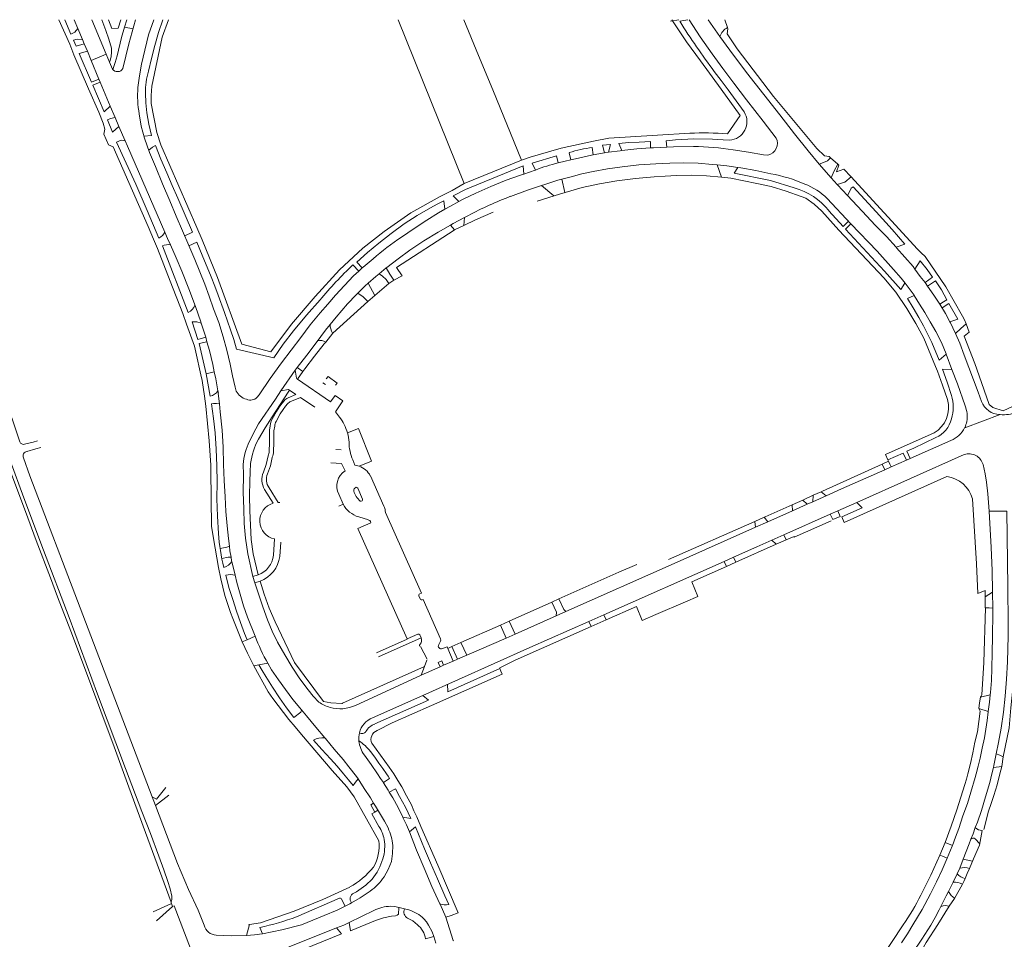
# Model space of a CAD drawing. Extents: x 145000 to 155000, y 457500 to 470000.
# Tile 8 of 256: x 145665 to 145991, y 458695 to 459000. Entities that reach past the tile are written whole.
import ezdxf

# ---------------------------------------------------------------- set-up
doc = ezdxf.new("R2010")
doc.units = 0
doc.header["$LTSCALE"] = 0.2
doc.header["$MEASUREMENT"] = 0
doc.layers.add('kant verharding', color=252, linetype='Continuous', lineweight=0)

msp = doc.modelspace()

# ---------------------------------------------------------------- linework, layer by layer
at = {"layer": 'kant verharding', "lineweight": 0, "flags": 128}
for points in [[(145607.45, 459000), (145614.61, 458980.63), (145621.29, 458962.95), (145627.18, 458947.15), (145633.04, 458931.52), (145637.8, 458918.76), (145643.17, 458904.46), (145648.37, 458890.59), (145653.8, 458875.87), (145661.51, 458853.91), (145666.11, 458841.56), (145672.59, 458824.25), (145681.07, 458801.95), (145690.56, 458776.51), (145699.79, 458751.84), (145705.2, 458737.65), (145708.05, 458730.32), (145710.8, 458722.86), (145712.48, 458718.36), (145713.81, 458714.42), (145714.62, 458712.06), (145715.12, 458709.61), (145715.14, 458708.49), (145714.96, 458707.59)], [(145612.79, 459000), (145622.28, 458973.82), (145631.17, 458949.82), (145641.54, 458922.04), (145651.08, 458896.94), (145662.21, 458867.78), (145664.71, 458860.17)], [(145677.74, 459000), (145681.37, 458991.9), (145682.61, 458988.32), (145687.57, 458977.1), (145690.95, 458969.32), (145692.41, 458965.72), (145692.95, 458963.71), (145692.64, 458962.02), (145694.19, 458958.58), (145695.66, 458957.83), (145707.26, 458931.47), (145709.03, 458927.3), (145710.37, 458924.16), (145714.62, 458913.33), (145718.77, 458902.67), (145720.07, 458899.15), (145722.62, 458891.85), (145723.15, 458889.85), (145724.82, 458882.31), (145725.16, 458880.48), (145726.02, 458875.22), (145726.48, 458871.92), (145727.48, 458860.44), (145728.1, 458852.43), (145728.13, 458850.53), (145728.36, 458832.07)], [(145679.67, 459000), (145681.71, 458995.19), (145682.94, 458995.92), (145683.99, 458997.14)], [(145682.81, 459000), (145683.99, 458997.14)], [(145683.99, 458997.14), (145685.52, 458993.45)], [(145688.62, 459000), (145693.4, 458988.6)], [(145695.1, 458990.61), (145694.32, 458993.57), (145693.28, 458996.45), (145691.96, 459000)], [(145694.12, 459000), (145695.28, 458997.07), (145697.36, 458997.21), (145698.21, 459000)], [(145695.55, 458983.54), (145696.38, 458985.78), (145696.99, 458988.01), (145698.42, 458994.05), (145699.48, 458997.52)], [(145698.94, 458983.82), (145700.93, 458991.96), (145703.16, 459000)], [(145699.48, 458997.52), (145700.23, 459000)], [(145699.48, 458997.52), (145702.33, 458997.02)], [(145709.14, 459000), (145707.46, 458994.98), (145705.64, 458987.56), (145705.1, 458985.22), (145704.4, 458981.42), (145703.91, 458977.55)], [(145712.12, 459000), (145710.78, 458995.71), (145709.5, 458991.4), (145708.38, 458987.2), (145707.39, 458982.97)], [(145714.08, 459000), (145711.95, 458994.21), (145708.5, 458977.99), (145708.33, 458974.87), (145708.34, 458972.23), (145710.13, 458962.67), (145711.55, 458958.54), (145723.46, 458931.2), (145725.24, 458927.02), (145730.31, 458914.57), (145738.32, 458892.46), (145748, 458889.93), (145754.82, 458899.16), (145762.66, 458908.28), (145770.73, 458917.07), (145778.49, 458924.29), (145785.59, 458929.85), (145794.35, 458936.02), (145804.07, 458941.39), (145808.13, 458943.45), (145812.1, 458945.75)], [(145790.17, 459000), (145812.1, 458945.75)], [(145812.02, 459000), (145816.86, 458988.16)], [(145883.26, 459000), (145880.54, 458999.47)], [(145880.97, 459000), (145885.83, 458992.7), (145890.38, 458986.37), (145897.25, 458976.93), (145903.57, 458968.24)], [(145886.26, 459000), (145883.54, 458999.47)], [(145886.62, 459000), (145890.33, 458994.28), (145894.25, 458988.7), (145897.86, 458983.84), (145901.49, 458978.99), (145905.69, 458973.43), (145911.18, 458966.36), (145915.53, 458960.8)], [(145893.02, 459000), (145896.87, 458994.39)], [(145898.45, 459000), (145899.38, 458997.39)], [(145899.38, 458997.39), (145899.52, 458996.99), (145899.27, 458995.35), (145902.61, 458990.36), (145914.65, 458974.57), (145929.04, 458957.31), (145931.54, 458954.84), (145933.1, 458954.68), (145933.56, 458954.27)], [(145896.87, 458994.39), (145900.15, 458989.93), (145905.71, 458982.54), (145911.39, 458975.22), (145916.7, 458968.43), (145921.62, 458962.21), (145926.12, 458956.53), (145929.8, 458952.1)], [(145685.52, 458993.45), (145683.73, 458993.52), (145682.5, 458993.27), (145683.43, 458991.18), (145686.12, 458992.01)], [(145685.52, 458993.45), (145686.12, 458992.01)], [(145686.12, 458992.01), (145687.15, 458989.53)], [(145690.96, 458980.32), (145688.51, 458979.25), (145684.44, 458988.81), (145687.15, 458989.53)], [(145687.15, 458989.53), (145688.42, 458986.45)], [(145688.42, 458986.45), (145693.4, 458988.6)], [(145693.4, 458988.6), (145694.52, 458985.93)], [(145816.86, 458988.16), (145821.53, 458976.73), (145831.04, 458953.47)], [(145688.42, 458986.45), (145690.96, 458980.32)], [(145694.52, 458985.93), (145695.48, 458983.62)], [(145895.01, 458982.85), (145897.32, 458979.8), (145899.62, 458976.74), (145904.89, 458969.43)], [(145694.74, 458971.38), (145692.67, 458969.47), (145688.91, 458978.28), (145691.37, 458979.35)], [(145690.96, 458980.32), (145691.37, 458979.35)], [(145691.37, 458979.35), (145694.74, 458971.38)], [(145706.38, 458975.66), (145706.58, 458972.4), (145706.86, 458969.18), (145707.55, 458965.38), (145708.44, 458961.66), (145705.91, 458961.38)], [(145694.74, 458971.38), (145696.32, 458967.64)], [(145697.59, 458964.64), (145695.52, 458962.76), (145693.78, 458966.81), (145694.86, 458967.26), (145696.32, 458967.64)], [(145696.32, 458967.64), (145697.59, 458964.64)], [(145704.33, 458968.77), (145705.01, 458964.75), (145706.06, 458960.8), (145707.77, 458956.01), (145709.73, 458951.32), (145712.05, 458945.63), (145714.52, 458940), (145716.64, 458934.88), (145720.8, 458925.16), (145722.74, 458920.52), (145726.05, 458912.42), (145727.56, 458908.34), (145729.02, 458904.24), (145730.72, 458899.65), (145732.12, 458894.96), (145733.44, 458890.45), (145734.51, 458885.87), (145735.31, 458882.05), (145736.11, 458878.23), (145736.5, 458876.96)], [(145899.41, 458962.14), (145903.57, 458968.24)], [(145697.59, 458964.64), (145699.68, 458959.91)], [(145886.86, 458962.39), (145876.21, 458961.71), (145860.03, 458960.72), (145854.97, 458959.79), (145844.26, 458957.48), (145833.97, 458954.44), (145831.04, 458953.47)], [(145899.36, 458962.15), (145899.41, 458962.14)], [(145710.87, 458927.64), (145706.99, 458936.8), (145703.18, 458945.48), (145696.85, 458959.42), (145698.34, 458960.11), (145699.68, 458959.91)], [(145699.68, 458959.91), (145700.47, 458958.11), (145712.83, 458929.61)], [(145707.49, 458956.8), (145708.75, 458957.82), (145709.69, 458958.34), (145711.55, 458953.8), (145713.49, 458949.28), (145715.3, 458945.08), (145717.11, 458940.88), (145722.05, 458929.56), (145719.41, 458928.4)], [(145859.94, 458956.1), (145860.58, 458958.69), (145857.95, 458958.42), (145858.55, 458955.9)], [(145864.33, 458956.63), (145863.36, 458958.95), (145866.71, 458959.31), (145870.08, 458959.46), (145873.85, 458959.69), (145873.87, 458957.52)], [(145888.13, 458957.99), (145881.49, 458957.91), (145874.85, 458957.59), (145873.87, 458957.52)], [(145900.07, 458960.09), (145897.96, 458960.17), (145896.16, 458960.29), (145894.36, 458960.41), (145888.22, 458960.49), (145882.09, 458960.18), (145879.02, 458959.9), (145879.31, 458957.81)], [(145843.26, 458952.57), (145842.68, 458954.84), (145834.6, 458952.49), (145835.77, 458950.19)], [(145846.94, 458955.94), (145847.48, 458953.52)], [(145847.48, 458953.52), (145849.95, 458954.09), (145854.31, 458955.12), (145854.9, 458955.23)], [(145854.9, 458955.23), (145854.56, 458957.63)], [(145854.9, 458955.23), (145858.55, 458955.9)], [(145858.55, 458955.9), (145859.05, 458956), (145859.94, 458956.1)], [(145859.94, 458956.1), (145863.83, 458956.57), (145864.33, 458956.63)], [(145864.33, 458956.63), (145869.33, 458957.21), (145873.87, 458957.52)], [(145912.79, 458955.14), (145911.34, 458955.22), (145906.31, 458956.07), (145901.28, 458956.91)], [(145831.85, 458948.87), (145831.66, 458951.54), (145812.48, 458943.76), (145808.4, 458941.67), (145810.31, 458939.74)], [(145812.1, 458945.75), (145831.04, 458953.47)], [(145845.58, 458953.09), (145843.26, 458952.57)], [(145844.43, 458947.16), (145847.51, 458947.99), (145851.13, 458948.97), (145854.81, 458949.73), (145859.6, 458950.58), (145864.42, 458951.24), (145870.02, 458951.9), (145875.63, 458952.27), (145880.23, 458952.5), (145884.84, 458952.6), (145889.64, 458952.48), (145894.42, 458952.07), (145895.94, 458951.91)], [(145845.58, 458953.09), (145847.48, 458953.52)], [(145895.94, 458951.91), (145897.41, 458947.81)], [(145895.94, 458951.91), (145899.12, 458951.57), (145902.76, 458951.05)], [(145929.8, 458952.1), (145931.18, 458952.7), (145932.52, 458953.28), (145933.56, 458954.27)], [(145929.8, 458952.1), (145933.71, 458947.64)], [(145933.56, 458954.27), (145935.92, 458952.16)], [(145933.71, 458947.64), (145934.71, 458949.97), (145935.92, 458952.16)], [(145935.92, 458952.16), (145936.34, 458951.78), (145935.57, 458949.64), (145937.97, 458950.53), (145940.31, 458948), (145951.34, 458935.97), (145962.36, 458923.97), (145963.63, 458922.75), (145964.9, 458921.51), (145971.77, 458911.46), (145977.28, 458901.76), (145977.92, 458900.5), (145978.56, 458899.27)], [(145810.31, 458939.74), (145811.69, 458940.49), (145815.95, 458942.5), (145820.92, 458944.72), (145826, 458946.79), (145830.78, 458948.51), (145831.85, 458948.87)], [(145835.64, 458950.14), (145831.85, 458948.87)], [(145835.77, 458950.19), (145835.64, 458950.14)], [(145836.25, 458939.87), (145843.66, 458942.24), (145851.17, 458944.37), (145856.92, 458945.63), (145862.72, 458946.59), (145868.9, 458947.33), (145875.09, 458947.88), (145878.75, 458948.11), (145882.42, 458948.35), (145887.4, 458948.52), (145892.37, 458948.3), (145897.41, 458947.81)], [(145921.49, 458944.25), (145913.63, 458946.67), (145901.54, 458949.12), (145902.76, 458951.05)], [(145902.76, 458951.05), (145903.83, 458950.9), (145908.8, 458950.01), (145913.76, 458948.96)], [(145935.78, 458945.35), (145938.24, 458946.2), (145940.38, 458947.92)], [(145837.77, 458945.1), (145833.08, 458943.53), (145827.42, 458941.47)], [(145837.77, 458945.1), (145838.8, 458945.44), (145843.13, 458946.8), (145844.43, 458947.16)], [(145837.77, 458945.1), (145841.86, 458941.66)], [(145844.43, 458947.16), (145845.5, 458942.76)], [(145897.41, 458947.81), (145900.51, 458947.5), (145909.12, 458945.78), (145913.87, 458944.74), (145918.88, 458943.24), (145923.78, 458941.44), (145925.3, 458940.84), (145928.08, 458938.84), (145930.63, 458936.58), (145936.29, 458930.31), (145951.23, 458914.51), (145955.2, 458909.74), (145958.85, 458904.32), (145961.8, 458899.39), (145964.43, 458894.46), (145968.3, 458885.13), (145968.97, 458883.56), (145970.68, 458878.86), (145972.33, 458874.14)], [(145933.71, 458947.64), (145935.78, 458945.35)], [(145935.78, 458945.35), (145935.87, 458945.25), (145939.22, 458941.7)], [(145939.22, 458941.7), (145939.81, 458942.96), (145940.38, 458944.2), (145941, 458944.63), (145948.72, 458936.35), (145953.95, 458930.52), (145958.17, 458925.62), (145955.25, 458924.65)], [(145939.22, 458941.7), (145944.04, 458936.52), (145948.48, 458931.82), (145952.09, 458928.13), (145955.25, 458924.65)], [(145778.31, 458917.74), (145776.47, 458919.71), (145780.04, 458922.89), (145783.74, 458925.93), (145787.91, 458929.2), (145792.17, 458932.34), (145796.49, 458935.14), (145800.96, 458937.69), (145803.12, 458938.84), (145805.28, 458940.01), (145805.63, 458937.18)], [(145805.63, 458937.18), (145807.55, 458938.25), (145810.31, 458939.74)], [(145932.44, 458940.76), (145940.3, 458932.4)], [(145791.32, 458927.94), (145795.49, 458930.84), (145799.75, 458933.6), (145803.58, 458936.04), (145805.63, 458937.18)], [(145813.47, 458935.14), (145812.2, 458934.46)], [(145821.7, 458936.25), (145815.84, 458933.74)], [(145939.51, 458933.24), (145937.75, 458931.43), (145932.94, 458936.72)], [(145786.17, 458917.73), (145786.4, 458917.92), (145790.22, 458920.81), (145794.06, 458923.69), (145798.66, 458926.75), (145803.42, 458929.58), (145807.55, 458931.94)], [(145807.55, 458931.94), (145808.41, 458932.42), (145812.2, 458934.46)], [(145807.55, 458931.94), (145808.91, 458930.37)], [(145811.99, 458931.86), (145808.91, 458930.37)], [(145811.99, 458931.86), (145812.2, 458934.46)], [(145815.84, 458933.74), (145811.99, 458931.86)], [(145958.23, 458912.73), (145956.83, 458910.58), (145951.43, 458916.72), (145938.56, 458930.6), (145939.41, 458931.49), (145940.3, 458932.4)], [(145940.3, 458932.4), (145949.05, 458923.29), (145954.46, 458917.2), (145956.95, 458914.34), (145958.26, 458912.7), (145961.23, 458908.7), (145961.28, 458908.62)], [(145712.83, 458929.61), (145713.77, 458927.48), (145714.7, 458925.38)], [(145808.91, 458930.37), (145808.79, 458930.31), (145789.63, 458917.9), (145791.52, 458915.1), (145788.71, 458913.72)], [(145712.02, 458925.11), (145720.61, 458902.97)], [(145714.7, 458925.38), (145716.6, 458921.07), (145718.45, 458916.73), (145720.76, 458910.85), (145723, 458904.94), (145724.73, 458899.91), (145724.88, 458899.46)], [(145720.81, 458925.12), (145723.49, 458926.33), (145725.24, 458922.03), (145728.16, 458914.78), (145729.36, 458911.75), (145730.55, 458908.72), (145732.66, 458902.99), (145734.62, 458897.21), (145735.69, 458894.02), (145736.63, 458890.79), (145748.92, 458887.92), (145752.09, 458892.5), (145755.48, 458896.91), (145759.82, 458902.08), (145764.3, 458907.13)], [(145955.25, 458924.65), (145955.43, 458924.45), (145958.15, 458921.29), (145960.95, 458918.21), (145961.54, 458917.39)], [(145775.21, 458918.76), (145777.15, 458916.71)], [(145778.31, 458917.74), (145778.58, 458917.98), (145781.9, 458920.75)], [(145961.54, 458917.39), (145963.23, 458920.09), (145965.57, 458917.2), (145967.33, 458914.7), (145964.88, 458912.87)], [(145743.46, 458874.9), (145744.16, 458875.65), (145747.72, 458881.06), (145751.48, 458886.3), (145754.74, 458890.5), (145757.93, 458894.75), (145761.01, 458898.88), (145764.28, 458902.86), (145766.89, 458905.79), (145769.43, 458908.78), (145772.41, 458911.93), (145775.36, 458915.11), (145777.15, 458916.71)], [(145777.15, 458916.71), (145778.31, 458917.74)], [(145780.2, 458912.68), (145782.76, 458914.95), (145783.85, 458915.84)], [(145783.85, 458915.84), (145786.17, 458917.73)], [(145783.85, 458915.84), (145785.05, 458914.97), (145786.17, 458913.88), (145787.05, 458912.57)], [(145786.17, 458917.73), (145787.45, 458915.73), (145788.71, 458913.72)], [(145961.54, 458917.39), (145963.29, 458914.95), (145964.88, 458912.87)], [(145638.17, 458914.29), (145644.82, 458896.34), (145650.69, 458880.66), (145655.9, 458865.92), (145660.48, 458853.52), (145666.64, 458837.06), (145670.12, 458827.43), (145674.88, 458815.02), (145677.3, 458808.76), (145681.65, 458797.42), (145686.53, 458784.52), (145691.58, 458770.88), (145695.99, 458759.08), (145700.85, 458745.73), (145707.19, 458728.58), (145714.96, 458707.59)], [(145776.8, 458909.37), (145779.24, 458911.84), (145780.2, 458912.68)], [(145780.2, 458912.68), (145782.45, 458908.66)], [(145782.45, 458908.66), (145787.05, 458912.57)], [(145787.05, 458912.57), (145787.09, 458912.61), (145788.71, 458913.72)], [(145964.88, 458912.87), (145965.74, 458911.76)], [(145965.74, 458911.76), (145968.3, 458913.42), (145970.34, 458910.46), (145972.15, 458907.23), (145970.98, 458906.48), (145969.78, 458905.71)], [(145767.68, 458899.04), (145769.68, 458901.48), (145773.38, 458905.81), (145776.29, 458908.84), (145776.8, 458909.37)], [(145776.8, 458909.37), (145778.55, 458908.14), (145780.11, 458906.68)], [(145965.74, 458911.76), (145967.78, 458908.73), (145969.78, 458905.71)], [(145768.48, 458896.14), (145768.51, 458896.18), (145780.11, 458906.68)], [(145780.11, 458906.68), (145782.45, 458908.66)], [(145961.28, 458908.62), (145959.04, 458907.67), (145960.94, 458904.49), (145962.84, 458901.32), (145964.36, 458898.52), (145965.83, 458895.7), (145966.46, 458894.35), (145967.09, 458893), (145969.56, 458887.23), (145971.92, 458889.17)], [(145961.28, 458908.62), (145962.99, 458905.79), (145964.85, 458902.98), (145966.62, 458899.85), (145968.41, 458896.74), (145970.28, 458893.06), (145971.88, 458889.29), (145971.92, 458889.17)], [(145969.78, 458905.71), (145971.69, 458902.67), (145973.11, 458899.93)], [(145970.52, 458904.53), (145972.81, 458905.97), (145975.76, 458900.76), (145973.11, 458899.93)], [(145724.88, 458899.46), (145723.39, 458899.84), (145721.9, 458899.89), (145723.8, 458894.06), (145726.39, 458894.85)], [(145724.88, 458899.46), (145726.39, 458894.85)], [(145756.76, 458884.74), (145759.86, 458888.88), (145763, 458892.96), (145766.08, 458897.08), (145767.68, 458899.04)], [(145973.11, 458899.93), (145973.33, 458899.51), (145974.9, 458896.21), (145974.99, 458896.01)], [(145974.99, 458896.01), (145976.77, 458897.64), (145978.56, 458899.27)], [(145978.56, 458899.27), (145979.49, 458896.46), (145977.8, 458895.14), (145981.42, 458886.06), (145982.85, 458882.02), (145986.12, 458872.54), (145987.39, 458871.53), (145990.75, 458870.38), (146000.1, 458874.75)], [(145766.16, 458893.17), (145768.48, 458896.14)], [(145974.99, 458896.01), (145976.37, 458892.87), (145977.83, 458888.82), (145979.42, 458884.81), (145980.92, 458880.66), (145982.49, 458876.54), (145983.08, 458875.01), (145983.65, 458873.51)], [(145726.8, 458893.31), (145724.25, 458892.74), (145726.58, 458882.64)], [(145726.39, 458894.85), (145726.8, 458893.31)], [(145726.8, 458893.31), (145727.6, 458890.34), (145728.74, 458885.79), (145729.24, 458883.28)], [(145758.6, 458883.41), (145759.23, 458884.3), (145762.42, 458888.48), (145765.7, 458892.59), (145766.16, 458893.17)], [(145971.92, 458889.17), (145973.79, 458884.13)], [(145726.58, 458882.64), (145727.91, 458882.96), (145729.24, 458883.28)], [(145726.58, 458882.64), (145727.88, 458875.26)], [(145729.24, 458883.28), (145729.7, 458881.02), (145730.45, 458876.98)], [(145751.33, 458877.03), (145756.09, 458883.84)], [(145756.09, 458883.84), (145756.76, 458884.74)], [(145756.79, 458880.85), (145756.61, 458880.97), (145756.48, 458881.21), (145756.09, 458883.84)], [(145756.76, 458884.74), (145758.6, 458883.41)], [(145756.79, 458880.85), (145758.6, 458883.41)], [(145973.64, 458875.51), (145972.18, 458879.85), (145970.66, 458884.17), (145973.79, 458884.13)], [(145978.14, 458872.03), (145975.59, 458879.29), (145973.79, 458884.13)], [(145770.78, 458868.34), (145769.39, 458870.08), (145771.9, 458873.74), (145769.32, 458875.51), (145767.81, 458873.35), (145756.79, 458880.85)], [(145765.22, 458879.71), (145766.1, 458879.07)], [(145766.36, 458881.03), (145766.99, 458881.79), (145769.93, 458879.61), (145769.41, 458878.88)], [(145730.45, 458876.98), (145730.59, 458876.23)], [(145730.55, 458876.14), (145730.92, 458872.72)], [(145743.88, 458860.98), (145746.08, 458864.73), (145748.41, 458868.4), (145751.06, 458872.5), (145753.77, 458876.56), (145754.22, 458877.2)], [(145751.33, 458877.03), (145749.47, 458874.29)], [(145754.22, 458877.2), (145753.79, 458877.49), (145751.33, 458877.03)], [(145756.29, 458875.82), (145754.22, 458877.2)], [(145730.92, 458872.72), (145729.94, 458872.87), (145728.96, 458872.78), (145728.33, 458872.67), (145729.01, 458867.91), (145729.48, 458863.13), (145729.85, 458857.65), (145730.02, 458852.16), (145730.16, 458846.71), (145730.1, 458841.25), (145730.24, 458835.49), (145730.61, 458829.74)], [(145749.47, 458874.29), (145743.9, 458866.1), (145742.07, 458862.82), (145740.49, 458859.4)], [(145748.46, 458867.66), (145749.83, 458870.13), (145750.79, 458871.65), (145751.68, 458872.89), (145752.38, 458873.7)], [(145754.32, 458873.4), (145753.52, 458872.73)], [(145753.68, 458874.75), (145756.29, 458875.82)], [(145757.77, 458874.81), (145754.32, 458873.4)], [(145762.6, 458871.56), (145757.77, 458874.81)], [(145730.92, 458872.72), (145731.22, 458870.09), (145731.8, 458864.04), (145732.16, 458858.35), (145732.3, 458852.66), (145732.51, 458847.28), (145732.8, 458841.91), (145733.1, 458837.08), (145733.52, 458832.26), (145733.92, 458828.14), (145734.22, 458825.6)], [(145753.52, 458872.73), (145752.86, 458871.97), (145752.04, 458870.81), (145751.12, 458869.36), (145749.74, 458866.89)], [(145978.02, 458864.77), (145989.81, 458869.16)], [(145989.69, 458869.17), (145989.81, 458869.16)], [(145747.39, 458856.98), (145747.48, 458859.81), (145747.48, 458863.95), (145747.8, 458865.47)], [(145749.3, 458865.33), (145748.98, 458863.8), (145748.98, 458859.79), (145748.89, 458857.01)], [(145773.38, 458863.12), (145777.05, 458864.56), (145781.3, 458853.76), (145777.22, 458852.03)], [(145967.9, 458863.09), (145951.78, 458855.9), (145952.53, 458854.2)], [(145666.35, 458859.34), (145669.18, 458860.06)], [(145669.18, 458860.06), (145670.61, 458860.43)], [(145959.9, 458854.6), (145958.87, 458856.98), (145961.11, 458858.07), (145968.48, 458861.52)], [(145959.9, 458854.6), (145973.45, 458860.59)], [(145670.06, 458857.79), (145667.13, 458856.96)], [(145670.06, 458857.79), (145671.71, 458858.26)], [(145769.54, 458857.6), (145771.34, 458857.47)], [(145665.96, 458854.83), (145668.1, 458848.91), (145684.71, 458805.16), (145708.63, 458742.48)], [(145745.51, 458850.05), (145746.38, 458852.61), (145747.05, 458855.51)], [(145748.47, 458854.98), (145747.82, 458852.2), (145746.9, 458849.52)], [(145776.33, 458852.28), (145775.88, 458852.36), (145775.14, 458854.14)], [(145942.22, 458840.04), (145977.9, 458855.95)], [(145950.7, 458852.78), (145952.75, 458853.72)], [(145952.53, 458854.2), (145957.62, 458856.42), (145958.7, 458854.07)], [(145952.75, 458853.72), (145952.53, 458854.2)], [(145952.75, 458853.72), (145953.19, 458852.75), (145953.62, 458851.81)], [(145953.62, 458851.81), (145958.7, 458854.07)], [(145958.7, 458854.07), (145959.9, 458854.6)], [(145738.85, 458851.67), (145738.86, 458850.35), (145738.88, 458849.03), (145738.85, 458843.49), (145738.99, 458837.94), (145739.11, 458833.06), (145739.54, 458828.19), (145740.33, 458823.01), (145742.03, 458815.55)], [(145743.78, 458816.03), (145743.2, 458818.38), (145742.13, 458823.07), (145741.43, 458827.8), (145741.21, 458832.54), (145740.97, 458837.29), (145740.9, 458842.2), (145740.98, 458847.11), (145741.07, 458850.04), (145741.24, 458852.97)], [(145767.89, 458853.18), (145771.42, 458852.95), (145772.57, 458850.5)], [(145777.22, 458852.03), (145776.33, 458852.28)], [(145930.47, 458843.58), (145930.85, 458843.75), (145950.7, 458852.78)], [(145932.14, 458842.28), (145937.21, 458844.53), (145951.55, 458850.89)], [(145950.7, 458852.78), (145951.55, 458850.89)], [(145951.55, 458850.89), (145953.62, 458851.81)], [(145984.12, 458852.63), (145984.81, 458849.56), (145985.29, 458846.75), (145985.67, 458842.94), (145986.13, 458837.12)], [(145785.47, 458838.76), (145780.97, 458848.83)], [(145972.13, 458848.63), (145938.06, 458833.43), (145937.24, 458835.23), (145944.05, 458838.21), (145942.22, 458840.04)], [(145748.74, 458839.78), (145745.88, 458844.36)], [(145747.38, 458844.85), (145750.39, 458840.01), (145750.91, 458840.01)], [(145778.4, 458841.11), (145776.8, 458844.76)], [(145927.82, 458842.4), (145930.47, 458843.58)], [(145930.47, 458843.58), (145932.14, 458842.28)], [(145770.48, 458842.76), (145771.95, 458839.49)], [(145920.84, 458839.28), (145924.31, 458840.83)], [(145924.31, 458840.83), (145927.82, 458842.4)], [(145924.31, 458840.83), (145925.75, 458839.43)], [(145925.75, 458839.43), (145927.66, 458840.28)], [(145927.66, 458840.28), (145927.82, 458842.4)], [(145927.66, 458840.28), (145932.14, 458842.28)], [(145984.81, 458808.77), (145984.78, 458810.87), (145982.37, 458809.89), (145981.96, 458819.74), (145980.64, 458841.25)], [(145771.95, 458839.49), (145770.48, 458838.85)], [(145797.35, 458809.74), (145797.96, 458810.01), (145785.95, 458836.76), (145785.9, 458837.27)], [(145911.53, 458835.12), (145911.87, 458835.27), (145920.84, 458839.28)], [(145912.71, 458833.63), (145920.9, 458837.27)], [(145920.84, 458839.28), (145920.9, 458837.27)], [(145920.9, 458837.27), (145925.75, 458839.43)], [(145933.45, 458836.14), (145934.28, 458834.37), (145936.73, 458835.44), (145935.91, 458837.23)], [(145933.45, 458836.14), (145935.91, 458837.23)], [(145935.91, 458837.23), (145942.22, 458840.04)], [(145988.49, 458756.78), (145989.26, 458760.53), (145990.09, 458765.28), (145990.87, 458770.55), (145991.43, 458775.84), (145991.85, 458781.53), (145992.17, 458787.23), (145992.3, 458791.53), (145992.42, 458795.84), (145992.4, 458799.96), (145992.3, 458812.03), (145992, 458837.14), (145989.07, 458837.14), (145986.13, 458837.12)], [(145986.13, 458837.12), (145986.8, 458825.14), (145987.09, 458817.5), (145987.27, 458810.5), (145987.27, 458810.35)], [(145781, 458833.7), (145781.13, 458833.28), (145776.84, 458831.36), (145793.2, 458794.9)], [(145777.14, 458835.28), (145780.4, 458834.23)], [(145879.82, 458821.17), (145908.45, 458833.76)], [(145908.45, 458833.76), (145911.53, 458835.12)], [(145908.45, 458833.76), (145908.62, 458831.81)], [(145908.62, 458831.81), (145912.71, 458833.63)], [(145911.53, 458835.12), (145912.71, 458833.63)], [(145918.07, 458829.3), (145933.45, 458836.14)], [(145918.81, 458827.63), (145921.45, 458828.8), (145921.54, 458828.57), (145933.79, 458833.93)], [(145728.31, 458832.06), (145729.47, 458824.87), (145730.62, 458818.52), (145731.43, 458814.75), (145732.77, 458809.23), (145734.61, 458803.56), (145735.36, 458801.59), (145736.08, 458799.89), (145738.44, 458793.85)], [(145845.79, 458803.9), (145881.73, 458819.85), (145908.62, 458831.81)], [(145748.83, 458822.54), (145749.21, 458827.95)], [(145901.39, 458821.9), (145909.08, 458825.31), (145914.09, 458827.54)], [(145914.09, 458827.54), (145918.07, 458829.3)], [(145914.09, 458827.54), (145915.52, 458826.17)], [(145915.52, 458826.17), (145918.81, 458827.63)], [(145918.07, 458829.3), (145918.81, 458827.63)], [(145731.13, 458824.83), (145733.37, 458825.24), (145734.22, 458825.6)], [(145734.22, 458825.6), (145734.4, 458824.03), (145734.78, 458821.88)], [(145751.31, 458826.92), (145750.95, 458822.15)], [(145902.13, 458820.22), (145915.52, 458826.17)], [(145731.73, 458821.46), (145733.87, 458821.94), (145734.78, 458821.88)], [(145734.78, 458821.88), (145734.98, 458820.69), (145735.04, 458820.42)], [(145898.28, 458820.52), (145901.39, 458821.9)], [(145901.39, 458821.9), (145902.13, 458820.22)], [(145735.04, 458820.42), (145736.12, 458815.94)], [(145858.4, 458802.84), (145898.28, 458820.52)], [(145863.32, 458816.91), (145863.4, 458816.94), (145869.3, 458819.47)], [(145889.52, 458808.87), (145887.54, 458813.74), (145899.02, 458818.84)], [(145898.28, 458820.52), (145899.02, 458818.84)], [(145899.02, 458818.84), (145902.13, 458820.22)], [(145740.11, 458794.57), (145739.23, 458796.61), (145737.89, 458800.25), (145736.56, 458804.03), (145735.34, 458807.85), (145734.08, 458811.86), (145733.01, 458815.92), (145734.56, 458816.12), (145736.12, 458815.94)], [(145736.12, 458815.94), (145736.71, 458813.47), (145737.86, 458809.6), (145738.95, 458805.77), (145740.24, 458802), (145742.73, 458795.7)], [(145742.03, 458815.55), (145743.78, 458816.03)], [(145742.63, 458813.46), (145742.03, 458815.55)], [(145843.5, 458808.06), (145863.32, 458816.91)], [(145744.41, 458813.97), (145742.63, 458813.46)], [(145742.63, 458813.46), (145743.88, 458809.73), (145745.27, 458805.42), (145746.82, 458801.16), (145748.4, 458797.37), (145750.23, 458793.71), (145752.59, 458789.55), (145755.05, 458785.45), (145757.58, 458781.62), (145760.33, 458777.96), (145762.01, 458775.84), (145763.86, 458773.89)], [(145767.92, 458773.62), (145766.66, 458773.88), (145765.44, 458774.13), (145755.86, 458787.06), (145749.43, 458800.45), (145747.41, 458804.97), (145745.72, 458809.66), (145744.41, 458813.97)], [(145797.5, 458808.06), (145797.08, 458809.08)], [(145804.26, 458794.85), (145798.43, 458807.92), (145798.17, 458807.8)], [(145841.18, 458807.02), (145843.5, 458808.06)], [(145843.5, 458808.06), (145845.07, 458804.62), (145845.79, 458803.9)], [(145885.43, 458807.12), (145889.52, 458808.87)], [(145984.81, 458808.77), (145987.27, 458810.35)], [(145984.86, 458805.16), (145984.81, 458808.77)], [(145987.27, 458810.35), (145987.31, 458804.96)], [(145827.05, 458800.74), (145841.18, 458807.02)], [(145841.18, 458807.02), (145841.94, 458805.36), (145842.68, 458803.7), (145842.61, 458802.49)], [(145859.18, 458801.12), (145869.24, 458805.52), (145871.08, 458800.97)], [(145875.67, 458802.93), (145885.43, 458807.12)], [(145983.22, 458775.5), (145983.48, 458775.89), (145983.76, 458776.33), (145984.4, 458786.98), (145984.87, 458805.11), (145984.86, 458805.16)], [(145984.86, 458805.16), (145986.13, 458805.16), (145987.31, 458804.96)], [(145987.31, 458804.96), (145987.32, 458803.49), (145987.28, 458795.51), (145987.14, 458790.27), (145987.02, 458785.03), (145986.89, 458781.05), (145986.57, 458777.09), (145986.49, 458776.25)], [(145990.79, 458755.73), (145992.73, 458765.41), (145993.35, 458772.04), (145993.99, 458778.36), (145994.35, 458782.5), (145994.94, 458806.98), (145996.64, 458807.21), (146000.1, 458801.27)], [(145829.01, 458796.42), (145842.61, 458802.49)], [(145842.61, 458802.49), (145845.79, 458803.9)], [(145853.41, 458800.62), (145858.4, 458802.84)], [(145854.14, 458798.92), (145859.18, 458801.12)], [(145858.4, 458802.84), (145859.18, 458801.12)], [(145871.08, 458800.97), (145875.67, 458802.93)], [(145798.32, 458776.1), (145833.87, 458791.93), (145853.41, 458800.62)], [(145811.01, 458793.61), (145824.08, 458799.42)], [(145823.92, 458784.99), (145823.89, 458785.11), (145823.85, 458785.23), (145828.99, 458787.79), (145854.14, 458798.92)], [(145824.08, 458799.42), (145827.05, 458800.74)], [(145824.08, 458799.42), (145826.03, 458795.09)], [(145827.05, 458800.74), (145829.01, 458796.42)], [(145853.41, 458800.62), (145854.14, 458798.92)], [(145740.11, 458794.57), (145738.44, 458793.85)], [(145742.73, 458795.7), (145740.11, 458794.57)], [(145793.2, 458794.9), (145793.23, 458794.79), (145782.99, 458790.2)], [(145783.65, 458788.85), (145797.77, 458795.21)], [(145796.67, 458796.45), (145793.2, 458794.9)], [(145797.77, 458795.21), (145797.33, 458796.22)], [(145812.93, 458789.4), (145826.03, 458795.09)], [(145826.03, 458795.09), (145829.01, 458796.42)], [(145738.44, 458793.85), (145740.22, 458790.09), (145742.36, 458785.87)], [(145797.6, 458792.31), (145799.76, 458788.11)], [(145803.64, 458792.98), (145804.21, 458794.07)], [(145806.64, 458791.66), (145806.39, 458792.25), (145804.86, 458791.64)], [(145806.64, 458791.66), (145807.99, 458792.27)], [(145808.44, 458787.46), (145806.64, 458791.66)], [(145807.99, 458792.27), (145811.01, 458793.61)], [(145807.99, 458792.27), (145809.85, 458788.07)], [(145811.01, 458793.61), (145812.93, 458789.4)], [(145808.44, 458787.46), (145809.85, 458788.07)], [(145809.85, 458788.07), (145812.93, 458789.4)], [(145742.36, 458785.87), (145743.99, 458786.18)], [(145742.36, 458785.87), (145747.07, 458777.31), (145748.68, 458775.13), (145753.89, 458768.14), (145756.02, 458765.65), (145758.12, 458763.14), (145768.36, 458751.17), (145773.16, 458745.81), (145775.65, 458742.5), (145783.74, 458727.96)], [(145743.99, 458786.18), (145746.99, 458786.74)], [(145743.99, 458786.18), (145745.05, 458784.33), (145746.32, 458782.36), (145748.54, 458778.83), (145750.84, 458775.31), (145753.17, 458772.03), (145755.56, 458768.75), (145757.92, 458770.56), (145758.05, 458770.86), (145758.17, 458771.3)], [(145746.99, 458786.74), (145748.19, 458784.6), (145750.47, 458781.29), (145752.86, 458778.01), (145755.28, 458774.76), (145757.55, 458772.03), (145759.84, 458769.32), (145762.93, 458765.54), (145765.84, 458762.09)], [(145771.79, 458773.48), (145798.93, 458785.69)], [(145783.2, 458764.49), (145788.21, 458766.98), (145801.26, 458772.79), (145824.65, 458783.17), (145824.27, 458784.09), (145823.92, 458784.99)], [(145798.93, 458785.69), (145797.83, 458782.85)], [(145797.83, 458782.85), (145804.09, 458785.55)], [(145799.75, 458787.83), (145798.93, 458785.69)], [(145804.09, 458785.55), (145803.47, 458787.03), (145804.63, 458787.52), (145805.27, 458786.07)], [(145804.09, 458785.55), (145805.27, 458786.07)], [(145805.27, 458786.07), (145808.44, 458787.46)], [(145806.57, 458779.78), (145806.63, 458777.25), (145823.92, 458784.99)], [(145776.06, 458772.81), (145797.83, 458782.85)], [(145798.32, 458776.1), (145781.64, 458768.67)], [(145782.43, 458766.63), (145800.27, 458774.48), (145798.32, 458776.1)], [(145971.52, 458727.39), (145973.53, 458732.73), (145975.41, 458738.22), (145976.75, 458742.41), (145978.1, 458746.61), (145978.57, 458748.34), (145979.04, 458750.07), (145979.93, 458753.58), (145980.75, 458757.12), (145981.38, 458760.58), (145982.25, 458764), (145983.12, 458770.93), (145982.69, 458771.8), (145982.95, 458773.63), (145983.22, 458775.5)], [(145983.22, 458775.5), (145986.49, 458776.25)], [(145985.78, 458770.81), (145986.26, 458773.91), (145986.49, 458776.25)], [(145767.92, 458773.62), (145771.49, 458773.39)], [(145771.49, 458773.39), (145771.58, 458773.38), (145771.79, 458773.48)], [(145982.69, 458771.82), (145985.78, 458770.81)], [(145973.95, 458726.35), (145975, 458729.09), (145976.06, 458732.02), (145977.46, 458736.18), (145978.9, 458740.32), (145980.01, 458744.06), (145981.47, 458748.94), (145981.79, 458750.07), (145982.49, 458752.67), (145983.14, 458755.28), (145983.87, 458758.63), (145984.56, 458762), (145985.03, 458764.89), (145985.45, 458767.78), (145985.77, 458770.71), (145985.78, 458770.81)], [(145765.84, 458762.09), (145766.08, 458761.8), (145768.99, 458758.3), (145771.95, 458754.83), (145773.82, 458752.46), (145776.33, 458749.28), (145776.97, 458748.47)], [(145762.15, 458761.29), (145764.94, 458758.2), (145767.73, 458755.1), (145769.94, 458752.61), (145772.11, 458750.08), (145773.71, 458748.15), (145775.27, 458746.2), (145776.07, 458747.31), (145776.97, 458748.47)], [(145777.16, 458761), (145777.16, 458761.06)], [(145810.13, 458704.1), (145803.35, 458719.88), (145797.76, 458732.62), (145796.35, 458735.87), (145795.44, 458737.86), (145794.63, 458739.88), (145792.98, 458742.82), (145791.4, 458745.79), (145790.09, 458747.95), (145788.73, 458750.08), (145787.97, 458751.21), (145787.2, 458752.34), (145784.38, 458756.32), (145781.44, 458760.24)], [(145778.98, 458756.34), (145781.2, 458753.23), (145783.37, 458750.08), (145784.35, 458748.61), (145785.28, 458747.21)], [(145781.05, 458757.53), (145782.48, 458755.6), (145783.83, 458753.64), (145785.11, 458751.86), (145786.34, 458750.07), (145786.84, 458749.31), (145787.33, 458748.53), (145785.28, 458747.21)], [(145987.53, 458752.17), (145987.7, 458752.93), (145988.49, 458756.78)], [(145988.49, 458756.78), (145989.63, 458756.26), (145990.79, 458755.73)], [(145990.29, 458752.54), (145990.79, 458755.73)], [(145981.55, 458732.28), (145982.24, 458734.08), (145983.56, 458737.92), (145984.96, 458742.55), (145986.32, 458747.2), (145986.69, 458748.63), (145987.05, 458750.07), (145987.53, 458752.17)], [(145984.38, 458731.65), (145985.97, 458737.73), (145986.81, 458740.32), (145987.64, 458742.9), (145988.74, 458746.47), (145989.71, 458750.07), (145990.01, 458751.32), (145990.29, 458752.54)], [(145987.53, 458752.17), (145990.29, 458752.54)], [(145708.63, 458742.48), (145710.04, 458741.73), (145713.18, 458745.58)], [(145776.97, 458748.47), (145778.96, 458745.31), (145780.99, 458742.17), (145782.04, 458740.4)], [(145785.28, 458747.21), (145785.33, 458747.14), (145786.88, 458744.68), (145787.25, 458744.07)], [(145708.63, 458742.48), (145709.73, 458739.6)], [(145709.73, 458739.6), (145714.15, 458743.04)], [(145787.25, 458744.07), (145789.34, 458745.1), (145790.64, 458742.63), (145792.66, 458739.06), (145794.36, 458735.32), (145791.74, 458735.71)], [(145787.25, 458744.07), (145788.4, 458742.2), (145790.17, 458738.94), (145791.74, 458735.71)], [(145709.73, 458739.6), (145716.99, 458720.37), (145720.63, 458711.84), (145723.86, 458704.92), (145725.92, 458700)], [(145782.48, 458737.46), (145781.14, 458739.89), (145782.04, 458740.4)], [(145786.84, 458732.19), (145785.63, 458734.43), (145784.33, 458736.62), (145782.64, 458739.38), (145782.04, 458740.4)], [(145783.8, 458732.7), (145781.44, 458736.82), (145782.48, 458737.46)], [(145782.48, 458737.46), (145783.46, 458738.05)], [(145791.74, 458735.71), (145791.79, 458735.6), (145792.96, 458733.26), (145793.99, 458730.87)], [(145806.99, 458706.79), (145805.67, 458709.68), (145803.26, 458715.32), (145800.92, 458720.64), (145798.94, 458725.32), (145795.96, 458732.54), (145793.99, 458730.87)], [(145793.99, 458730.87), (145796.31, 458724.81), (145798.83, 458718.83), (145801.39, 458712.84), (145804.02, 458707.02)], [(145978.15, 458715.4), (145978.88, 458717.1), (145979.6, 458718.78), (145980.99, 458721.98), (145982.93, 458726.46), (145983.8, 458731.31)], [(145980.1, 458728.43), (145980.8, 458730.29), (145981.55, 458732.28)], [(145785.51, 458715.95), (145786.9, 458718.4), (145787.95, 458721.02), (145788.36, 458723.69), (145788.48, 458726.4)], [(145969.77, 458723.22), (145970.62, 458725.26), (145971.52, 458727.39)], [(145971.52, 458727.39), (145973.95, 458726.35)], [(145972.23, 458722.22), (145973.88, 458726.16), (145973.95, 458726.35)], [(145977.53, 458721.81), (145979.53, 458726.89), (145980.1, 458728.43)], [(145981.46, 458728.63), (145983.01, 458726.94)], [(145963.51, 458709.92), (145966.8, 458716.49), (145969.77, 458723.22)], [(145972.23, 458722.22), (145970.98, 458722.72), (145969.77, 458723.22)], [(145957.05, 458694.17), (145959.02, 458697.08), (145960.79, 458700.1), (145963.9, 458705.13), (145966.68, 458710.35), (145968.65, 458714.31), (145970.52, 458718.36), (145972.23, 458722.22)], [(145976.36, 458718.83), (145977.53, 458721.81)], [(145977.53, 458721.81), (145980.65, 458721.2)], [(145974.21, 458714.23), (145975.51, 458717)], [(145975.51, 458717), (145976.36, 458718.83)], [(145972.66, 458711.13), (145974.21, 458714.23)], [(145974.68, 458708.86), (145977.25, 458713.56)], [(145977.25, 458713.56), (145977.71, 458714.49), (145978.15, 458715.4)], [(145774.14, 458712.61), (145765.19, 458708.51), (145755.71, 458704.58), (145744.51, 458700.75), (145740.94, 458700.14)], [(145774.77, 458707.4), (145777.58, 458709.08), (145780.89, 458711.26)], [(145972.66, 458711.13), (145971.92, 458709.64), (145969.6, 458705.05), (145968.22, 458702.5), (145966.77, 458699.99), (145963.81, 458695.34), (145960.87, 458690.91), (145958.41, 458687.09), (145955.74, 458683.42), (145944.04, 458667.55), (145943.51, 458665.64)], [(145708.94, 458704.37), (145715.01, 458707.17)], [(145714.96, 458707.59), (145714.93, 458707.4), (145715.01, 458707.17)], [(145715.01, 458707.17), (145715.15, 458706.78), (145715.36, 458706.2)], [(145715.36, 458706.2), (145715.97, 458706.41), (145728.22, 458674.31), (145744.91, 458630.46), (145762.75, 458583.88), (145776.76, 458547.32), (145783.13, 458530.58)], [(145756.52, 458702.71), (145770.69, 458708.88)], [(145771.45, 458708.62), (145772.59, 458706.25)], [(145772.59, 458706.25), (145774.21, 458707.06), (145774.77, 458707.4)], [(145804.02, 458707.02), (145804.09, 458706.9), (145806.05, 458702.63)], [(145972.92, 458706.26), (145974.68, 458708.86)], [(145710.03, 458701.45), (145715.36, 458706.2)], [(145745.17, 458697.08), (145751.65, 458698.43), (145758.14, 458700.12), (145761.94, 458701.59), (145765.71, 458703.17), (145770.01, 458704.95), (145772.59, 458706.25)], [(145773.98, 458700.88), (145782.08, 458704.8)], [(145782.73, 458701.53), (145785.33, 458702.37), (145788.01, 458702.91), (145789.29, 458703.1), (145789.85, 458703.29), (145790.29, 458703.67), (145790.4, 458705.8)], [(145787.7, 458706.24), (145789.13, 458706.13), (145790.4, 458705.8)], [(145790.4, 458705.8), (145790.51, 458705.78), (145792.3, 458705.36)], [(145792.3, 458705.36), (145793.73, 458705.02)], [(145806.05, 458702.63), (145807.72, 458703.23)], [(145807.72, 458703.23), (145810.13, 458704.1)], [(145952.84, 458676.26), (145963.93, 458691.87), (145965.3, 458694.27), (145969.14, 458700.21), (145972.89, 458706.22), (145972.92, 458706.26)], [(145739.92, 458696.56), (145740.94, 458700.14)], [(145740.62, 458700.13), (145740.94, 458700.14)], [(145769.77, 458699.05), (145772.14, 458699.99), (145773.98, 458700.88)], [(145773.98, 458700.88), (145774.36, 458698.15), (145782.73, 458701.53)], [(145793.33, 458702.31), (145795.08, 458701.36), (145796.58, 458700.11)], [(145798.71, 458702.07), (145799.56, 458701.11), (145800.25, 458700.02), (145801.5, 458697.77), (145801.98, 458696.24)], [(145806.05, 458702.63), (145808.48, 458694.85), (145808.5, 458694.79)], [(145946.04, 458682.49), (145957.62, 458700.04)], [(145729.89, 458696.63), (145734.9, 458696.44), (145739.92, 458696.56)], [(145739.92, 458696.56), (145742.51, 458696.82), (145745.12, 458697.07)], [(145745.17, 458697.08), (145744.32, 458699.22)], [(145745.12, 458697.07), (145745.17, 458697.08)], [(145748.88, 458690.54), (145749.38, 458688.16), (145771.4, 458697.07), (145769.77, 458699.05)], [(145748.88, 458690.54), (145749.28, 458690.69), (145754.02, 458692.81), (145769.77, 458699.05)], [(145799.25, 458695.46), (145801.98, 458696.24)], [(145801.98, 458696.24), (145802.69, 458693.96)]]:
    msp.add_lwpolyline(points, dxfattribs=at)
at = {"layer": 'kant verharding', "lineweight": 0}
for centre, radius, start, end in [((146096.87, 459134.39), 252.42, 212.3127, 216.8967), ((145902.07, 458992.59), 5.51, 119.2508, 160.8529), ((145685.06, 458989.48), 10.1, 339.4079, 6.3813), ((145697.15, 458984.84), 2.06, 215.9719, 330.3438), ((145737.14, 458975.13), 30.77, 165.2458, 179.0231), ((145737.61, 458974.76), 33.81, 175.277, 190.2134), ((145899.73, 458966.18), 6.1, 273.2211, 32.2101), ((145891.41, 458874.98), 87.53, 84.7906, 92.9822), ((145886.64, 458859.31), 98.69, 81.4721, 89.1384), ((145911.93, 458959.05), 4, 282.3944, 25.9588), ((145858.48, 458921.75), 36.09, 96.2368, 108.6471), ((145856.83, 458896.96), 57.24, 103.711, 111.593), ((145903.93, 458896.23), 53.64, 66.8455, 79.434), ((145917.03, 458925.02), 22.03, 45.6239, 68.7489), ((145876.31, 458815.19), 135.42, 111.1658, 117.6515), ((145916.46, 458924.13), 20.74, 37.3905, 75.9668), ((145709.04, 458931.42), 4.19, 295.7953, 334.4674), ((145713.79, 458921.08), 4.4, 78.0983, 113.7549), ((145831.53, 458865.51), 74.26, 122.7841, 131.938), ((145859.78, 458828.48), 123.7, 133.1321, 140.5225), ((145718.2, 458907.44), 5.08, 298.2864, 335.8053), ((145772.51, 458898.81), 4.84, 177.2588, 213.5286), ((145764.38, 458890.62), 3.11, 55.1292, 107.1964), ((145726.47, 458880.12), 5.07, 286.13, 321.7324), ((145740.96, 458879.09), 4.94, 205.5858, 258.029), ((145741.26, 458877.01), 3.05, 244.2809, 316.3088), ((145755.7, 458870.91), 4.34, 117.754, 139.972), ((145962.94, 458871.49), 9.76, 300.5523, 15.7305), ((145961.07, 458871.61), 13.16, 342.8645, 17.224), ((145989.76, 458875.64), 6.47, 199.2309, 269.3533), ((145969.54, 458868.43), 9.32, 350.6192, 22.6756), ((145990.93, 458879.75), 10.65, 263.9848, 293.3559), ((145751.97, 458865.41), 4.17, 147.3818, 179.1475), ((145751.96, 458865.41), 2.67, 146.5203, 181.9093), ((145756.07, 458857.74), 18.13, 17.2732, 35.7778), ((145964.6, 458869.98), 9.31, 294.6016, 346.0414), ((145970.34, 458868.54), 8.55, 333.8768, 349.0608), ((145759.81, 458859.24), 14.12, 3.1534, 15.9331), ((145970.37, 458868.53), 8.52, 291.1823, 333.8068), ((145665.98, 458860.63), 1.35, 200.2823, 286.1975), ((145764.61, 458849.71), 23.6, 151.4646, 172.0565), ((145789.82, 458860.29), 15.92, 180.9792, 202.7579), ((145667.37, 458855.44), 1.53, 98.6933, 203.7884), ((145756.31, 458851.98), 17.47, 154.8905, 181.0424), ((145744.76, 458856.8), 2.63, 330.5773, 4.0121), ((145744.8, 458856.8), 4.09, 333.7421, 2.9523), ((145979.37, 458851.21), 4.96, 16.6721, 107.1858), ((145751.45, 458847.58), 6.43, 157.4099, 210.0472), ((145775.97, 458845.43), 6.11, 123.7769, 205.9371), ((145775.32, 458846.02), 6.3, 26.4484, 72.4877), ((145751.31, 458847.61), 4.8, 156.542, 215.076), ((145970.65, 458838.33), 10.41, 16.2921, 81.8099), ((145776.54, 458844.07), 1.05, 114.5129, 193.7403), ((145781.34, 458845.19), 5.98, 193.2542, 231.3845), ((145776.33, 458844.55), 0.514, 23.0226, 115.7211), ((145777.91, 458840.94), 0.52, 234.7926, 19.3638), ((145750.42, 458833.92), 6.1, 105.9893, 258.5208), ((145779.19, 458843.12), 8.1, 206.5707, 255.323), ((145780.88, 458836.63), 5.06, 7.2952, 24.8604), ((145780.16, 458833.35), 0.907, 22.6204, 74.7099), ((145790.22, 458833.59), 59.74, 183.6887, 194.6183), ((145741.05, 458823.35), 7.82, 290.4561, 354.0087), ((145741.07, 458823.35), 9.95, 289.5927, 353.103), ((145730.97, 458823.25), 4.96, 287.0406, 325.2089), ((145797.53, 458809.28), 0.497, 111.6662, 204.138), ((145797.95, 458808.23), 0.485, 200.8266, 296.3998), ((145810.47, 458822.42), 72.82, 201.5233, 209.3333), ((145796.84, 458795.87), 0.601, 34.8853, 106.963), ((145796.29, 458794.34), 1.71, 313.2176, 30.3859), ((145802.89, 458794.56), 1.4, 339.6069, 11.8551), ((145797.76, 458792.66), 0.522, 124.2969, 204.7459), ((145804.45, 458792.49), 0.944, 149.1411, 295.2013), ((145770.89, 458783.9), 12.23, 234.9206, 254.4448), ((145770.89, 458783.9), 12.24, 254.4428, 294.9756), ((145784.45, 458761.89), 7.33, 112.5334, 165.2933), ((145784.47, 458761.21), 5.79, 110.6561, 149.2466), ((145765.36, 458755.39), 6.71, 85.9025, 118.5458), ((145784.41, 458761.89), 7.3, 165.2062, 186.5106), ((145778.24, 458764.88), 1.44, 231.6237, 330.4092), ((145784.41, 458761.5), 3.23, 111.9422, 202.8679), ((145768.21, 458747.29), 16.43, 38.5682, 56.9826), ((145787.18, 458762.22), 10.09, 186.9788, 215.6705), ((145773.12, 458725.82), 12.71, 11.7641, 32.7756), ((145766.84, 458723.38), 21.85, 7.9402, 23.7754), ((145984.07, 458735.03), 3.73, 227.4645, 265.8253), ((145769.89, 458726.15), 13.97, 330.081, 7.4273), ((145772.11, 458726.11), 13.64, 342.3364, 9.6987), ((145980.91, 458727.65), 1.12, 60.4829, 136.0014), ((145768.33, 458726.5), 17.37, 319.4311, 344.881), ((145761.68, 458735.5), 26.05, 298.5768, 321.2407), ((145979.85, 458721.18), 6.03, 223.9037, 253.6672), ((145977.91, 458714.24), 4.84, 69.6114, 108.7648), ((145763.75, 458732.09), 24.52, 298.6549, 316.4759), ((145770.62, 458725.97), 17.94, 304.9169, 326.0674), ((145974.74, 458709.36), 4.9, 59.1148, 96.1711), ((145776.26, 458708.73), 1.99, 112.0324, 221.5934), ((145890.59, 458746.69), 81.66, 325.1623, 333.2416), ((145977.58, 458713.47), 5.44, 205.4872, 237.7956), ((145770.93, 458708.33), 0.596, 29.2563, 113.1005), ((145805.89, 458711.82), 5.15, 248.775, 282.3597), ((145971.65, 458702.12), 4.34, 72.9642, 109.8352), ((145787.8, 458694.18), 12.06, 90.4535, 118.3269), ((145794.48, 458704.39), 2.38, 156.1995, 241.1549), ((145790.18, 458693.36), 12.19, 45.6201, 73.1107), ((145730.16, 458700.98), 4.36, 193.0357, 266.3611), ((145724.78, 458790.81), 93.64, 282.0388, 289.8098), ((145791.79, 458694.27), 7.55, 9.0487, 50.7057)]:
    msp.add_arc(centre, radius, start, end, dxfattribs=at)

doc.saveas('drawing.dxf')
